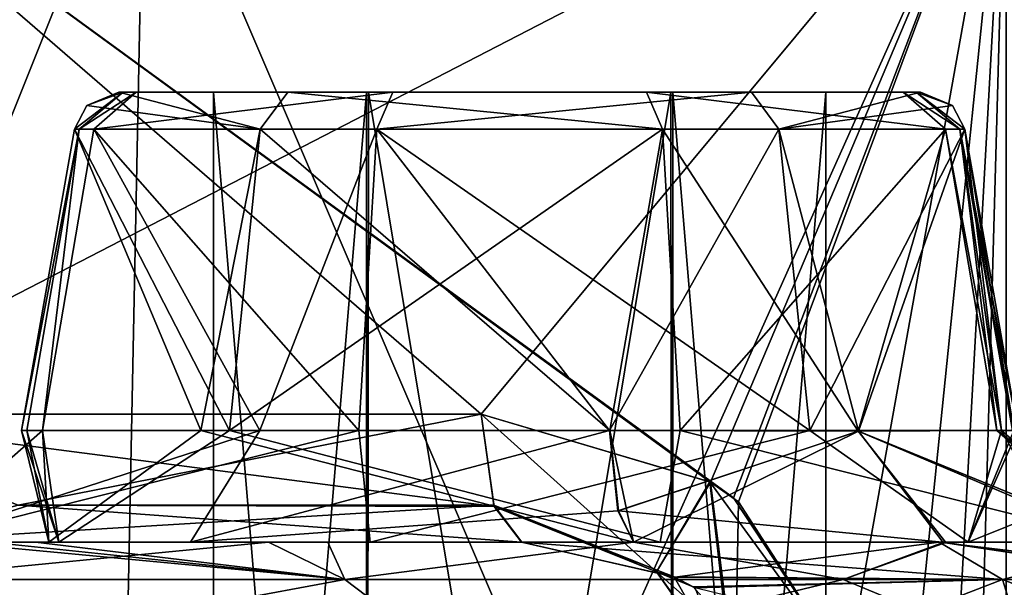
# Model space of a CAD drawing. Header units: inches. Extents: x -10 to 10, y -2.3 to 4.3.
# Tile 63 of 256: x -8.294 to -8.075, y -1.812 to -1.686. Entities that reach past the tile are written whole.
import ezdxf

# ---------------------------------------------------------------- set-up
doc = ezdxf.new("R2010")
doc.units = ezdxf.units.IN
doc.header["$LTSCALE"] = 65.185185
doc.header["$MEASUREMENT"] = 0
for name, color, linetype in [('101', 7, 'CONTINUOUS'), ('103', 7, 'CONTINUOUS'), ('104', 7, 'CONTINUOUS'), ('105', 7, 'CONTINUOUS'), ('106', 7, 'CONTINUOUS'), ('107', 7, 'CONTINUOUS'), ('108', 7, 'CONTINUOUS'), ('109', 7, 'CONTINUOUS'), ('110', 7, 'CONTINUOUS'), ('111', 7, 'CONTINUOUS'), ('112', 7, 'CONTINUOUS'), ('113', 7, 'CONTINUOUS'), ('116', 7, 'CONTINUOUS'), ('117', 7, 'CONTINUOUS'), ('12460', 7, 'CONTINUOUS'), ('12461', 7, 'CONTINUOUS'), ('12464', 7, 'CONTINUOUS'), ('12465', 7, 'CONTINUOUS'), ('12466', 7, 'CONTINUOUS'), ('12467', 7, 'CONTINUOUS'), ('12468', 7, 'CONTINUOUS'), ('12469', 7, 'CONTINUOUS'), ('12470', 7, 'CONTINUOUS'), ('128', 7, 'CONTINUOUS'), ('38', 7, 'CONTINUOUS'), ('39', 7, 'CONTINUOUS'), ('40', 7, 'CONTINUOUS'), ('41', 7, 'CONTINUOUS'), ('42', 7, 'CONTINUOUS'), ('43', 7, 'CONTINUOUS'), ('6085', 7, 'CONTINUOUS'), ('6234', 7, 'CONTINUOUS'), ('8585', 7, 'CONTINUOUS'), ('8594', 7, 'CONTINUOUS')]:
    doc.layers.add(name, color=color, linetype=linetype)

msp = doc.modelspace()

# ---------------------------------------------------------------- linework, layer by layer
at = {"layer": '101', "linetype": 'Continuous'}
for points in [[(-8.13552, -1.79214, -4.05543), (-8.075, -1.63343, -4.06853), (-8.35327, -1.63343, -3.95327), (-8.13552, -1.79214, -4.05543)], [(-8.14082, -1.7886, -4.05474), (-8.13552, -1.79214, -4.05543), (-8.35327, -1.63343, -3.95327), (-8.14082, -1.7886, -4.05474)], [(-8.19155, -1.77357, -4.04318), (-8.14082, -1.7886, -4.05474), (-8.35327, -1.63343, -3.95327), (-8.19155, -1.77357, -4.04318)], [(-8.34623, -1.77357, -3.94991), (-8.19155, -1.77357, -4.04318), (-8.35327, -1.63343, -3.95327), (-8.34623, -1.77357, -3.94991)], [(-8.11028, -1.83043, -4.05658), (-8.075, -1.63343, -4.06853), (-8.13552, -1.79214, -4.05543), (-8.11028, -1.83043, -4.05658)], [(-8.075, -1.95857, -4.05149), (-8.075, -1.63343, -4.06853), (-8.11028, -1.83043, -4.05658), (-8.075, -1.95857, -4.05149)]]:
    msp.add_3dface(points, dxfattribs=at)
at = {"layer": '103', "linetype": 'Continuous'}
for points in [[(-8.14082, -1.7886, -4.05474), (-8.19155, -1.77357, -4.04318), (-8.15264, -1.80859, -4.03725), (-8.14082, -1.7886, -4.05474)], [(-8.15264, -1.80859, -4.03725), (-8.19155, -1.77357, -4.04318), (-8.18864, -1.79408, -4.03397), (-8.15264, -1.80859, -4.03725)], [(-8.13569, -1.83268, -4.03632), (-8.14082, -1.7886, -4.05474), (-8.15264, -1.80859, -4.03725), (-8.13569, -1.83268, -4.03632)], [(-8.11028, -1.83043, -4.05658), (-8.13552, -1.79214, -4.05543), (-8.14082, -1.7886, -4.05474), (-8.11028, -1.83043, -4.05658)], [(-8.11028, -1.83043, -4.05658), (-8.14082, -1.7886, -4.05474), (-8.13569, -1.83268, -4.03632), (-8.11028, -1.83043, -4.05658)], [(-8.14873, -1.80971, -4.01064), (-8.15264, -1.80859, -4.03725), (-8.18864, -1.79408, -4.03397), (-8.14873, -1.80971, -4.01064)], [(-8.18258, -1.802, -4.01468), (-8.14873, -1.80971, -4.01064), (-8.18864, -1.79408, -4.03397), (-8.18258, -1.802, -4.01468)], [(-8.13569, -1.83268, -4.03632), (-8.15264, -1.80859, -4.03725), (-8.14873, -1.80971, -4.01064), (-8.13569, -1.83268, -4.03632)], [(-8.13569, -1.83268, -4.03632), (-8.14873, -1.80971, -4.01064), (-8.14411, -1.81211, -4.0096), (-8.13569, -1.83268, -4.03632)]]:
    msp.add_3dface(points, dxfattribs=at)
at = {"layer": '104', "linetype": 'Continuous'}
for points in [[(-8.14873, -1.80971, -4.01064), (-8.18258, -1.802, -4.01468), (-8.07582, -1.81024, -3.94372), (-8.14873, -1.80971, -4.01064)], [(-8.07582, -1.81024, -3.94372), (-8.18258, -1.802, -4.01468), (-8.08987, -1.802, -3.92859), (-8.07582, -1.81024, -3.94372)], [(-8.14411, -1.81211, -4.0096), (-8.14873, -1.80971, -4.01064), (-8.07582, -1.81024, -3.94372), (-8.14411, -1.81211, -4.0096)], [(-8.06949, -1.83043, -3.95054), (-8.14411, -1.81211, -4.0096), (-8.07582, -1.81024, -3.94372), (-8.06949, -1.83043, -3.95054)]]:
    msp.add_3dface(points, dxfattribs=at)
at = {"layer": '105', "linetype": 'Continuous'}
for points in [[(-8.21617, -1.802, -3.92779), (-8.18258, -1.802, -4.01468), (-8.32537, -1.802, -3.92829), (-8.21617, -1.802, -3.92779)], [(-8.31721, -1.802, -3.83215), (-8.21617, -1.802, -3.92779), (-8.32537, -1.802, -3.92829), (-8.31721, -1.802, -3.83215)], [(-8.28751, -1.802, -3.69823), (-8.31721, -1.802, -3.83215), (-8.2905, -1.802, -3.67584), (-8.28751, -1.802, -3.69823)], [(-8.2905, -1.802, -3.67584), (-8.31721, -1.802, -3.83215), (-8.30062, -1.802, -3.68324), (-8.2905, -1.802, -3.67584)], [(-8.22559, -1.802, -3.65024), (-8.28751, -1.802, -3.69823), (-8.2905, -1.802, -3.67584), (-8.22559, -1.802, -3.65024)], [(-8.15773, -1.802, -3.65378), (-8.28751, -1.802, -3.69823), (-8.22559, -1.802, -3.65024), (-8.15773, -1.802, -3.65378)], [(-8.08346, -1.802, -3.89025), (-8.18258, -1.802, -4.01468), (-8.21617, -1.802, -3.92779), (-8.08346, -1.802, -3.89025)], [(-8.08987, -1.802, -3.92859), (-8.18258, -1.802, -4.01468), (-8.08346, -1.802, -3.89025), (-8.08987, -1.802, -3.92859)], [(-8.0475, -1.802, -3.75584), (-8.08987, -1.802, -3.92859), (-8.08346, -1.802, -3.89025), (-8.0475, -1.802, -3.75584)], [(-8.08987, -1.802, -3.92859), (-8.0475, -1.802, -3.75584), (-8.04282, -1.802, -3.84855), (-8.08987, -1.802, -3.92859)]]:
    msp.add_3dface(points, dxfattribs=at)
at = {"layer": '106', "linetype": 'Continuous'}
for points in [[(-8.21617, -1.802, -3.92779), (-8.31721, -1.802, -3.83215), (-8.21868, -1.77721, -3.89638), (-8.21617, -1.802, -3.92779)], [(-8.31721, -1.802, -3.83215), (-8.28751, -1.802, -3.69823), (-8.28893, -1.77721, -3.82361), (-8.31721, -1.802, -3.83215)], [(-8.21868, -1.77721, -3.89638), (-8.31721, -1.802, -3.83215), (-8.28893, -1.77721, -3.82361), (-8.21868, -1.77721, -3.89638)], [(-8.29246, -1.77721, -3.80781), (-8.28751, -1.802, -3.69823), (-8.29364, -1.77721, -3.79166), (-8.29246, -1.77721, -3.80781)], [(-8.29364, -1.77721, -3.79166), (-8.28751, -1.802, -3.69823), (-8.25382, -1.77721, -3.70666), (-8.29364, -1.77721, -3.79166)], [(-8.28893, -1.77721, -3.82361), (-8.28751, -1.802, -3.69823), (-8.29246, -1.77721, -3.80781), (-8.28893, -1.77721, -3.82361)], [(-8.28751, -1.802, -3.69823), (-8.15773, -1.802, -3.65378), (-8.25382, -1.77721, -3.70666), (-8.28751, -1.802, -3.69823)], [(-8.25382, -1.77721, -3.70666), (-8.15773, -1.802, -3.65378), (-8.16302, -1.77721, -3.68285), (-8.25382, -1.77721, -3.70666)], [(-8.11862, -1.77721, -3.88161), (-8.21617, -1.802, -3.92779), (-8.21868, -1.77721, -3.89638), (-8.11862, -1.77721, -3.88161)], [(-8.08346, -1.802, -3.89025), (-8.21617, -1.802, -3.92779), (-8.11862, -1.77721, -3.88161), (-8.08346, -1.802, -3.89025)], [(-8.16302, -1.77721, -3.68285), (-8.15773, -1.802, -3.65378), (-8.16108, -1.79502, -3.67272), (-8.16302, -1.77721, -3.68285)], [(-8.07239, -1.77721, -3.79166), (-8.08346, -1.802, -3.89025), (-8.11862, -1.77721, -3.88161), (-8.07239, -1.77721, -3.79166)], [(-8.08346, -1.802, -3.89025), (-8.07239, -1.77721, -3.79166), (-8.07331, -1.77721, -3.77741), (-8.08346, -1.802, -3.89025)], [(-8.06613, -1.79498, -3.76078), (-8.08346, -1.802, -3.89025), (-8.07605, -1.77721, -3.7634), (-8.06613, -1.79498, -3.76078)], [(-8.07605, -1.77721, -3.7634), (-8.08346, -1.802, -3.89025), (-8.07331, -1.77721, -3.77741), (-8.07605, -1.77721, -3.7634)], [(-8.0475, -1.802, -3.75584), (-8.08346, -1.802, -3.89025), (-8.06613, -1.79498, -3.76078), (-8.0475, -1.802, -3.75584)]]:
    msp.add_3dface(points, dxfattribs=at)
at = {"layer": '107', "linetype": 'Continuous'}
for points in [[(-8.29246, -1.77721, -3.80781), (-8.29364, -1.77721, -3.79166), (-8.28077, -1.71026, -3.80618), (-8.29246, -1.77721, -3.80781)], [(-8.28077, -1.71026, -3.80618), (-8.29364, -1.77721, -3.79166), (-8.28184, -1.71026, -3.79166), (-8.28077, -1.71026, -3.80618)], [(-8.28893, -1.77721, -3.82361), (-8.29246, -1.77721, -3.80781), (-8.28077, -1.71026, -3.80618), (-8.28893, -1.77721, -3.82361)], [(-8.21868, -1.77721, -3.89638), (-8.28893, -1.77721, -3.82361), (-8.27757, -1.71026, -3.82039), (-8.21868, -1.77721, -3.89638)], [(-8.27757, -1.71026, -3.82039), (-8.28893, -1.77721, -3.82361), (-8.28077, -1.71026, -3.80618), (-8.27757, -1.71026, -3.82039)], [(-8.21475, -1.71026, -3.88525), (-8.21868, -1.77721, -3.89638), (-8.27757, -1.71026, -3.82039), (-8.21475, -1.71026, -3.88525)], [(-8.11862, -1.77721, -3.88161), (-8.21868, -1.77721, -3.89638), (-8.21475, -1.71026, -3.88525), (-8.11862, -1.77721, -3.88161)], [(-8.12544, -1.71026, -3.87197), (-8.11862, -1.77721, -3.88161), (-8.21475, -1.71026, -3.88525), (-8.12544, -1.71026, -3.87197)], [(-8.08419, -1.71026, -3.79166), (-8.11862, -1.77721, -3.88161), (-8.12544, -1.71026, -3.87197), (-8.08419, -1.71026, -3.79166)], [(-8.07239, -1.77721, -3.79166), (-8.11862, -1.77721, -3.88161), (-8.08419, -1.71026, -3.79166), (-8.07239, -1.77721, -3.79166)]]:
    msp.add_3dface(points, dxfattribs=at)
at = {"layer": '108', "linetype": 'Continuous'}
for points in [[(-8.29364, -1.77721, -3.79166), (-8.25382, -1.77721, -3.70666), (-8.28184, -1.71026, -3.79166), (-8.29364, -1.77721, -3.79166)], [(-8.28184, -1.71026, -3.79166), (-8.25382, -1.77721, -3.70666), (-8.24059, -1.71026, -3.71134), (-8.28184, -1.71026, -3.79166)], [(-8.25382, -1.77721, -3.70666), (-8.16302, -1.77721, -3.68285), (-8.24059, -1.71026, -3.71134), (-8.25382, -1.77721, -3.70666)], [(-8.24059, -1.71026, -3.71134), (-8.16302, -1.77721, -3.68285), (-8.15128, -1.71026, -3.69806), (-8.24059, -1.71026, -3.71134)], [(-8.15128, -1.71026, -3.69806), (-8.16302, -1.77721, -3.68285), (-8.10786, -1.77729, -3.71046), (-8.15128, -1.71026, -3.69806)], [(-8.08846, -1.71026, -3.76292), (-8.15128, -1.71026, -3.69806), (-8.10786, -1.77729, -3.71046), (-8.08846, -1.71026, -3.76292)], [(-8.07605, -1.77721, -3.7634), (-8.08846, -1.71026, -3.76292), (-8.10786, -1.77729, -3.71046), (-8.07605, -1.77721, -3.7634)], [(-8.08846, -1.71026, -3.76292), (-8.07605, -1.77721, -3.7634), (-8.08526, -1.71026, -3.77713), (-8.08846, -1.71026, -3.76292)], [(-8.07331, -1.77721, -3.77741), (-8.07239, -1.77721, -3.79166), (-8.08526, -1.71026, -3.77713), (-8.07331, -1.77721, -3.77741)], [(-8.07239, -1.77721, -3.79166), (-8.08419, -1.71026, -3.79166), (-8.08526, -1.71026, -3.77713), (-8.07239, -1.77721, -3.79166)], [(-8.07605, -1.77721, -3.7634), (-8.07331, -1.77721, -3.77741), (-8.08526, -1.71026, -3.77713), (-8.07605, -1.77721, -3.7634)]]:
    msp.add_3dface(points, dxfattribs=at)
at = {"layer": '109', "linetype": 'Continuous'}
for points in [[(-8.27914, -1.70501, -3.79166), (-8.24059, -1.71026, -3.71134), (-8.27199, -1.702, -3.79166), (-8.27914, -1.70501, -3.79166)], [(-8.27199, -1.702, -3.79166), (-8.24059, -1.71026, -3.71134), (-8.2345, -1.702, -3.71913), (-8.27199, -1.702, -3.79166)], [(-8.24059, -1.71026, -3.71134), (-8.15128, -1.71026, -3.69806), (-8.2345, -1.702, -3.71913), (-8.24059, -1.71026, -3.71134)], [(-8.2345, -1.702, -3.71913), (-8.15128, -1.71026, -3.69806), (-8.15485, -1.702, -3.70729), (-8.2345, -1.702, -3.71913)], [(-8.15128, -1.71026, -3.69806), (-8.08846, -1.71026, -3.76292), (-8.15485, -1.702, -3.70729), (-8.15128, -1.71026, -3.69806)], [(-8.08846, -1.71026, -3.76292), (-8.09788, -1.702, -3.76578), (-8.15485, -1.702, -3.70729), (-8.08846, -1.71026, -3.76292)], [(-8.08846, -1.71026, -3.76292), (-8.08526, -1.71026, -3.77713), (-8.09788, -1.702, -3.76578), (-8.08846, -1.71026, -3.76292)], [(-8.09788, -1.702, -3.76578), (-8.08526, -1.71026, -3.77713), (-8.09501, -1.702, -3.77858), (-8.09788, -1.702, -3.76578)], [(-8.08526, -1.71026, -3.77713), (-8.08419, -1.71026, -3.79166), (-8.09501, -1.702, -3.77858), (-8.08526, -1.71026, -3.77713)], [(-8.09501, -1.702, -3.77858), (-8.08419, -1.71026, -3.79166), (-8.08689, -1.70501, -3.79166), (-8.09501, -1.702, -3.77858)], [(-8.09404, -1.702, -3.79166), (-8.09501, -1.702, -3.77858), (-8.08689, -1.70501, -3.79166), (-8.09404, -1.702, -3.79166)], [(-8.28184, -1.71026, -3.79166), (-8.24059, -1.71026, -3.71134), (-8.27914, -1.70501, -3.79166), (-8.28184, -1.71026, -3.79166)]]:
    msp.add_3dface(points, dxfattribs=at)
at = {"layer": '110', "linetype": 'Continuous'}
for points in [[(-8.27199, -1.702, -3.79166), (-8.2345, -1.702, -3.71913), (-8.25101, -1.702, -3.79166), (-8.27199, -1.702, -3.79166)], [(-8.27102, -1.702, -3.80473), (-8.27199, -1.702, -3.79166), (-8.21657, -1.702, -3.85077), (-8.27102, -1.702, -3.80473)], [(-8.27199, -1.702, -3.79166), (-8.25101, -1.702, -3.79166), (-8.21657, -1.702, -3.85077), (-8.27199, -1.702, -3.79166)], [(-8.26815, -1.702, -3.81753), (-8.27102, -1.702, -3.80473), (-8.21657, -1.702, -3.85077), (-8.26815, -1.702, -3.81753)], [(-8.21118, -1.702, -3.87602), (-8.26815, -1.702, -3.81753), (-8.21657, -1.702, -3.85077), (-8.21118, -1.702, -3.87602)], [(-8.25101, -1.702, -3.79166), (-8.2345, -1.702, -3.71913), (-8.21703, -1.702, -3.73281), (-8.25101, -1.702, -3.79166)], [(-8.2345, -1.702, -3.71913), (-8.15485, -1.702, -3.70729), (-8.14945, -1.702, -3.73254), (-8.2345, -1.702, -3.71913)], [(-8.21703, -1.702, -3.73281), (-8.2345, -1.702, -3.71913), (-8.14945, -1.702, -3.73254), (-8.21703, -1.702, -3.73281)], [(-8.13153, -1.702, -3.86418), (-8.21118, -1.702, -3.87602), (-8.21657, -1.702, -3.85077), (-8.13153, -1.702, -3.86418)], [(-8.149, -1.702, -3.8505), (-8.13153, -1.702, -3.86418), (-8.21657, -1.702, -3.85077), (-8.149, -1.702, -3.8505)], [(-8.15485, -1.702, -3.70729), (-8.09788, -1.702, -3.76578), (-8.14945, -1.702, -3.73254), (-8.15485, -1.702, -3.70729)], [(-8.09788, -1.702, -3.76578), (-8.09501, -1.702, -3.77858), (-8.14945, -1.702, -3.73254), (-8.09788, -1.702, -3.76578)], [(-8.09501, -1.702, -3.77858), (-8.09404, -1.702, -3.79166), (-8.14945, -1.702, -3.73254), (-8.09501, -1.702, -3.77858)], [(-8.14945, -1.702, -3.73254), (-8.09404, -1.702, -3.79166), (-8.11501, -1.702, -3.79166), (-8.14945, -1.702, -3.73254)], [(-8.11501, -1.702, -3.79166), (-8.13153, -1.702, -3.86418), (-8.149, -1.702, -3.8505), (-8.11501, -1.702, -3.79166)], [(-8.09404, -1.702, -3.79166), (-8.13153, -1.702, -3.86418), (-8.11501, -1.702, -3.79166), (-8.09404, -1.702, -3.79166)]]:
    msp.add_3dface(points, dxfattribs=at)
at = {"layer": '111', "linetype": 'Continuous'}
for points in [[(-8.28077, -1.71026, -3.80618), (-8.28184, -1.71026, -3.79166), (-8.27102, -1.702, -3.80473), (-8.28077, -1.71026, -3.80618)], [(-8.28184, -1.71026, -3.79166), (-8.27914, -1.70501, -3.79166), (-8.27102, -1.702, -3.80473), (-8.28184, -1.71026, -3.79166)], [(-8.27757, -1.71026, -3.82039), (-8.28077, -1.71026, -3.80618), (-8.26815, -1.702, -3.81753), (-8.27757, -1.71026, -3.82039)], [(-8.28077, -1.71026, -3.80618), (-8.27102, -1.702, -3.80473), (-8.26815, -1.702, -3.81753), (-8.28077, -1.71026, -3.80618)], [(-8.27914, -1.70501, -3.79166), (-8.27199, -1.702, -3.79166), (-8.27102, -1.702, -3.80473), (-8.27914, -1.70501, -3.79166)], [(-8.21475, -1.71026, -3.88525), (-8.27757, -1.71026, -3.82039), (-8.21118, -1.702, -3.87602), (-8.21475, -1.71026, -3.88525)], [(-8.27757, -1.71026, -3.82039), (-8.26815, -1.702, -3.81753), (-8.21118, -1.702, -3.87602), (-8.27757, -1.71026, -3.82039)], [(-8.12544, -1.71026, -3.87197), (-8.21475, -1.71026, -3.88525), (-8.13153, -1.702, -3.86418), (-8.12544, -1.71026, -3.87197)], [(-8.21475, -1.71026, -3.88525), (-8.21118, -1.702, -3.87602), (-8.13153, -1.702, -3.86418), (-8.21475, -1.71026, -3.88525)], [(-8.09404, -1.702, -3.79166), (-8.12544, -1.71026, -3.87197), (-8.13153, -1.702, -3.86418), (-8.09404, -1.702, -3.79166)], [(-8.12544, -1.71026, -3.87197), (-8.09404, -1.702, -3.79166), (-8.08689, -1.70501, -3.79166), (-8.12544, -1.71026, -3.87197)], [(-8.08419, -1.71026, -3.79166), (-8.12544, -1.71026, -3.87197), (-8.08689, -1.70501, -3.79166), (-8.08419, -1.71026, -3.79166)]]:
    msp.add_3dface(points, dxfattribs=at)
at = {"layer": '112', "linetype": 'Continuous'}
for points in [[(-8.25101, -1.702, -3.79166), (-8.21703, -1.702, -3.73281), (-8.25101, -2.11, -3.79166), (-8.25101, -1.702, -3.79166)], [(-8.25101, -2.11, -3.79166), (-8.21703, -1.702, -3.73281), (-8.21701, -2.11, -3.73277), (-8.25101, -2.11, -3.79166)], [(-8.21703, -1.702, -3.73281), (-8.14945, -1.702, -3.73254), (-8.21701, -2.11, -3.73277), (-8.21703, -1.702, -3.73281)], [(-8.21701, -2.11, -3.73277), (-8.14945, -1.702, -3.73254), (-8.14901, -2.11, -3.73277), (-8.21701, -2.11, -3.73277)], [(-8.14945, -1.702, -3.73254), (-8.11501, -1.702, -3.79166), (-8.14901, -2.11, -3.73277), (-8.14945, -1.702, -3.73254)], [(-8.14901, -2.11, -3.73277), (-8.11501, -1.702, -3.79166), (-8.11501, -2.11, -3.79166), (-8.14901, -2.11, -3.73277)]]:
    msp.add_3dface(points, dxfattribs=at)
at = {"layer": '113', "linetype": 'Continuous'}
for points in [[(-8.21657, -1.702, -3.85077), (-8.25101, -1.702, -3.79166), (-8.21701, -2.11, -3.85055), (-8.21657, -1.702, -3.85077)], [(-8.25101, -1.702, -3.79166), (-8.25101, -2.11, -3.79166), (-8.21701, -2.11, -3.85055), (-8.25101, -1.702, -3.79166)], [(-8.14901, -2.11, -3.85055), (-8.21657, -1.702, -3.85077), (-8.21701, -2.11, -3.85055), (-8.14901, -2.11, -3.85055)], [(-8.149, -1.702, -3.8505), (-8.21657, -1.702, -3.85077), (-8.14901, -2.11, -3.85055), (-8.149, -1.702, -3.8505)], [(-8.11501, -2.11, -3.79166), (-8.149, -1.702, -3.8505), (-8.14901, -2.11, -3.85055), (-8.11501, -2.11, -3.79166)], [(-8.11501, -1.702, -3.79166), (-8.149, -1.702, -3.8505), (-8.11501, -2.11, -3.79166), (-8.11501, -1.702, -3.79166)]]:
    msp.add_3dface(points, dxfattribs=at)
at = {"layer": '116', "linetype": 'Continuous'}
for points in [[(-8.16302, -1.77721, -3.68285), (-8.16108, -1.79502, -3.67272), (-8.10786, -1.77729, -3.71046), (-8.16302, -1.77721, -3.68285)], [(-8.06613, -1.79498, -3.76078), (-8.07605, -1.77721, -3.7634), (-8.10786, -1.77729, -3.71046), (-8.06613, -1.79498, -3.76078)], [(-8.10786, -1.77729, -3.71046), (-8.16108, -1.79502, -3.67272), (-8.08841, -1.80205, -3.69049), (-8.10786, -1.77729, -3.71046)], [(-8.0475, -1.802, -3.75584), (-8.06613, -1.79498, -3.76078), (-8.10786, -1.77729, -3.71046), (-8.0475, -1.802, -3.75584)], [(-8.0475, -1.802, -3.75584), (-8.10786, -1.77729, -3.71046), (-8.08841, -1.80205, -3.69049), (-8.0475, -1.802, -3.75584)], [(-8.16108, -1.79502, -3.67272), (-8.15773, -1.802, -3.65378), (-8.08841, -1.80205, -3.69049), (-8.16108, -1.79502, -3.67272)]]:
    msp.add_3dface(points, dxfattribs=at)
at = {"layer": '117', "linetype": 'Continuous'}
for points in [[(-8.22186, -1.81024, -3.62883), (-8.31013, -1.802, -3.69141), (-8.32418, -1.81024, -3.67628), (-8.22186, -1.81024, -3.62883)], [(-8.30062, -1.802, -3.68324), (-8.31013, -1.802, -3.69141), (-8.22186, -1.81024, -3.62883), (-8.30062, -1.802, -3.68324)], [(-8.2905, -1.802, -3.67584), (-8.30062, -1.802, -3.68324), (-8.22186, -1.81024, -3.62883), (-8.2905, -1.802, -3.67584)], [(-8.22559, -1.802, -3.65024), (-8.2905, -1.802, -3.67584), (-8.22186, -1.81024, -3.62883), (-8.22559, -1.802, -3.65024)], [(-8.15773, -1.802, -3.65378), (-8.22559, -1.802, -3.65024), (-8.22186, -1.81024, -3.62883), (-8.15773, -1.802, -3.65378)], [(-8.1112, -1.81024, -3.65058), (-8.15773, -1.802, -3.65378), (-8.22186, -1.81024, -3.62883), (-8.1112, -1.81024, -3.65058)], [(-8.08841, -1.80205, -3.69049), (-8.15773, -1.802, -3.65378), (-8.1112, -1.81024, -3.65058), (-8.08841, -1.80205, -3.69049)], [(-8.03445, -1.81024, -3.73322), (-8.08841, -1.80205, -3.69049), (-8.1112, -1.81024, -3.65058), (-8.03445, -1.81024, -3.73322)], [(-8.07582, -1.81024, -3.94372), (-8.08987, -1.802, -3.92859), (-8.04282, -1.802, -3.84855), (-8.07582, -1.81024, -3.94372)], [(-8.0475, -1.802, -3.75584), (-8.08841, -1.80205, -3.69049), (-8.03445, -1.81024, -3.73322), (-8.0475, -1.802, -3.75584)], [(-8.07582, -1.81024, -3.94372), (-8.04282, -1.802, -3.84855), (-8.02094, -1.81024, -3.84519), (-8.07582, -1.81024, -3.94372)], [(-8.19527, -1.83043, -3.61826), (-8.32418, -1.81024, -3.67628), (-8.33051, -1.83043, -3.66946), (-8.19527, -1.83043, -3.61826)], [(-8.22186, -1.81024, -3.62883), (-8.32418, -1.81024, -3.67628), (-8.19527, -1.83043, -3.61826), (-8.22186, -1.81024, -3.62883)], [(-8.1112, -1.81024, -3.65058), (-8.22186, -1.81024, -3.62883), (-8.19527, -1.83043, -3.61826), (-8.1112, -1.81024, -3.65058)], [(-8.06272, -1.83043, -3.67606), (-8.1112, -1.81024, -3.65058), (-8.19527, -1.83043, -3.61826), (-8.06272, -1.83043, -3.67606)], [(-8.03445, -1.81024, -3.73322), (-8.1112, -1.81024, -3.65058), (-8.06272, -1.83043, -3.67606), (-8.03445, -1.81024, -3.73322)], [(-8.06949, -1.83043, -3.95054), (-8.07582, -1.81024, -3.94372), (-8.02094, -1.81024, -3.84519), (-8.06949, -1.83043, -3.95054)]]:
    msp.add_3dface(points, dxfattribs=at)
at = {"layer": '12460', "linetype": 'Continuous'}
for points in [[(-8.19155, -1.77357, 4.04318), (-8.14064, -1.78863, 4.05477), (-8.15263, -1.80859, 4.03727), (-8.19155, -1.77357, 4.04318)], [(-8.18875, -1.79375, 4.03431), (-8.19155, -1.77357, 4.04318), (-8.15263, -1.80859, 4.03727), (-8.18875, -1.79375, 4.03431)], [(-8.14064, -1.78863, 4.05477), (-8.13514, -1.83268, 4.03782), (-8.15263, -1.80859, 4.03727), (-8.14064, -1.78863, 4.05477)], [(-8.14064, -1.78863, 4.05477), (-8.1344, -1.79299, 4.05556), (-8.13514, -1.83268, 4.03782), (-8.14064, -1.78863, 4.05477)], [(-8.18251, -1.802, 4.01462), (-8.18875, -1.79375, 4.03431), (-8.14857, -1.80976, 4.01058), (-8.18251, -1.802, 4.01462)], [(-8.18875, -1.79375, 4.03431), (-8.15263, -1.80859, 4.03727), (-8.14857, -1.80976, 4.01058), (-8.18875, -1.79375, 4.03431)], [(-8.1344, -1.79299, 4.05556), (-8.11028, -1.83043, 4.05658), (-8.13514, -1.83268, 4.03782), (-8.1344, -1.79299, 4.05556)], [(-8.15263, -1.80859, 4.03727), (-8.12791, -1.83043, 4.00479), (-8.1445, -1.81189, 4.00969), (-8.15263, -1.80859, 4.03727)], [(-8.13514, -1.83268, 4.03782), (-8.12791, -1.83043, 4.00479), (-8.15263, -1.80859, 4.03727), (-8.13514, -1.83268, 4.03782)], [(-8.14857, -1.80976, 4.01058), (-8.15263, -1.80859, 4.03727), (-8.1445, -1.81189, 4.00969), (-8.14857, -1.80976, 4.01058)]]:
    msp.add_3dface(points, dxfattribs=at)
at = {"layer": '12461', "linetype": 'Continuous'}
for points in [[(-8.08987, -1.802, 3.92859), (-8.18251, -1.802, 4.01462), (-8.14857, -1.80976, 4.01058), (-8.08987, -1.802, 3.92859)], [(-8.07582, -1.81024, 3.94372), (-8.08987, -1.802, 3.92859), (-8.14857, -1.80976, 4.01058), (-8.07582, -1.81024, 3.94372)], [(-8.07582, -1.81024, 3.94372), (-8.14857, -1.80976, 4.01058), (-8.1445, -1.81189, 4.00969), (-8.07582, -1.81024, 3.94372)], [(-8.12791, -1.83043, 4.00479), (-8.07582, -1.81024, 3.94372), (-8.1445, -1.81189, 4.00969), (-8.12791, -1.83043, 4.00479)], [(-8.06949, -1.83043, 3.95054), (-8.07582, -1.81024, 3.94372), (-8.12791, -1.83043, 4.00479), (-8.06949, -1.83043, 3.95054)]]:
    msp.add_3dface(points, dxfattribs=at)
at = {"layer": '12464', "linetype": 'Continuous'}
for points in [[(-8.29246, -1.77721, 3.7755), (-8.29364, -1.77721, 3.79166), (-8.28077, -1.71026, 3.77713), (-8.29246, -1.77721, 3.7755)], [(-8.28077, -1.71026, 3.77713), (-8.29364, -1.77721, 3.79166), (-8.28184, -1.71026, 3.79166), (-8.28077, -1.71026, 3.77713)], [(-8.28893, -1.77721, 3.7597), (-8.29246, -1.77721, 3.7755), (-8.28077, -1.71026, 3.77713), (-8.28893, -1.77721, 3.7597)], [(-8.24066, -1.77721, 3.69723), (-8.28893, -1.77721, 3.7597), (-8.27757, -1.71026, 3.76292), (-8.24066, -1.77721, 3.69723)], [(-8.27757, -1.71026, 3.76292), (-8.28893, -1.77721, 3.7597), (-8.28077, -1.71026, 3.77713), (-8.27757, -1.71026, 3.76292)], [(-8.21475, -1.71026, 3.69806), (-8.24066, -1.77721, 3.69723), (-8.27757, -1.71026, 3.76292), (-8.21475, -1.71026, 3.69806)], [(-8.16305, -1.77721, 3.68284), (-8.24066, -1.77721, 3.69723), (-8.21475, -1.71026, 3.69806), (-8.16305, -1.77721, 3.68284)], [(-8.12544, -1.71026, 3.71134), (-8.16305, -1.77721, 3.68284), (-8.21475, -1.71026, 3.69806), (-8.12544, -1.71026, 3.71134)], [(-8.1078, -1.77729, 3.71051), (-8.16305, -1.77721, 3.68284), (-8.12544, -1.71026, 3.71134), (-8.1078, -1.77729, 3.71051)], [(-8.08419, -1.71026, 3.79166), (-8.1078, -1.77729, 3.71051), (-8.12544, -1.71026, 3.71134), (-8.08419, -1.71026, 3.79166)], [(-8.07605, -1.77721, 3.76341), (-8.1078, -1.77729, 3.71051), (-8.08419, -1.71026, 3.79166), (-8.07605, -1.77721, 3.76341)], [(-8.07239, -1.77721, 3.79166), (-8.07331, -1.77721, 3.77741), (-8.08419, -1.71026, 3.79166), (-8.07239, -1.77721, 3.79166)], [(-8.07331, -1.77721, 3.77741), (-8.07605, -1.77721, 3.76341), (-8.08419, -1.71026, 3.79166), (-8.07331, -1.77721, 3.77741)]]:
    msp.add_3dface(points, dxfattribs=at)
at = {"layer": '12465', "linetype": 'Continuous'}
for points in [[(-8.29364, -1.77721, 3.79166), (-8.24741, -1.77721, 3.88161), (-8.28184, -1.71026, 3.79166), (-8.29364, -1.77721, 3.79166)], [(-8.28184, -1.71026, 3.79166), (-8.24741, -1.77721, 3.88161), (-8.24059, -1.71026, 3.87197), (-8.28184, -1.71026, 3.79166)], [(-8.24741, -1.77721, 3.88161), (-8.14735, -1.77721, 3.89638), (-8.15128, -1.71026, 3.88525), (-8.24741, -1.77721, 3.88161)], [(-8.24059, -1.71026, 3.87197), (-8.24741, -1.77721, 3.88161), (-8.15128, -1.71026, 3.88525), (-8.24059, -1.71026, 3.87197)], [(-8.15128, -1.71026, 3.88525), (-8.14735, -1.77721, 3.89638), (-8.08846, -1.71026, 3.82039), (-8.15128, -1.71026, 3.88525)], [(-8.14735, -1.77721, 3.89638), (-8.0771, -1.77721, 3.82361), (-8.08846, -1.71026, 3.82039), (-8.14735, -1.77721, 3.89638)], [(-8.08846, -1.71026, 3.82039), (-8.0771, -1.77721, 3.82361), (-8.08526, -1.71026, 3.80618), (-8.08846, -1.71026, 3.82039)], [(-8.0771, -1.77721, 3.82361), (-8.07357, -1.77721, 3.80781), (-8.08526, -1.71026, 3.80618), (-8.0771, -1.77721, 3.82361)], [(-8.07357, -1.77721, 3.80781), (-8.07239, -1.77721, 3.79166), (-8.08526, -1.71026, 3.80618), (-8.07357, -1.77721, 3.80781)], [(-8.07239, -1.77721, 3.79166), (-8.08419, -1.71026, 3.79166), (-8.08526, -1.71026, 3.80618), (-8.07239, -1.77721, 3.79166)]]:
    msp.add_3dface(points, dxfattribs=at)
at = {"layer": '12466', "linetype": 'Continuous'}
for points in [[(-8.27914, -1.70501, 3.79166), (-8.24059, -1.71026, 3.87197), (-8.27199, -1.702, 3.79166), (-8.27914, -1.70501, 3.79166)], [(-8.27199, -1.702, 3.79166), (-8.24059, -1.71026, 3.87197), (-8.2345, -1.702, 3.86418), (-8.27199, -1.702, 3.79166)], [(-8.24059, -1.71026, 3.87197), (-8.15128, -1.71026, 3.88525), (-8.2345, -1.702, 3.86418), (-8.24059, -1.71026, 3.87197)], [(-8.2345, -1.702, 3.86418), (-8.15128, -1.71026, 3.88525), (-8.15485, -1.702, 3.87602), (-8.2345, -1.702, 3.86418)], [(-8.08846, -1.71026, 3.82039), (-8.09788, -1.702, 3.81753), (-8.15485, -1.702, 3.87602), (-8.08846, -1.71026, 3.82039)], [(-8.15128, -1.71026, 3.88525), (-8.08846, -1.71026, 3.82039), (-8.15485, -1.702, 3.87602), (-8.15128, -1.71026, 3.88525)], [(-8.09788, -1.702, 3.81753), (-8.08526, -1.71026, 3.80618), (-8.09501, -1.702, 3.80473), (-8.09788, -1.702, 3.81753)], [(-8.08846, -1.71026, 3.82039), (-8.08526, -1.71026, 3.80618), (-8.09788, -1.702, 3.81753), (-8.08846, -1.71026, 3.82039)], [(-8.09404, -1.702, 3.79166), (-8.09501, -1.702, 3.80473), (-8.08689, -1.70501, 3.79166), (-8.09404, -1.702, 3.79166)], [(-8.09501, -1.702, 3.80473), (-8.08419, -1.71026, 3.79166), (-8.08689, -1.70501, 3.79166), (-8.09501, -1.702, 3.80473)], [(-8.08526, -1.71026, 3.80618), (-8.08419, -1.71026, 3.79166), (-8.09501, -1.702, 3.80473), (-8.08526, -1.71026, 3.80618)], [(-8.28184, -1.71026, 3.79166), (-8.24059, -1.71026, 3.87197), (-8.27914, -1.70501, 3.79166), (-8.28184, -1.71026, 3.79166)]]:
    msp.add_3dface(points, dxfattribs=at)
at = {"layer": '12467', "linetype": 'Continuous'}
for points in [[(-8.27102, -1.702, 3.77858), (-8.27199, -1.702, 3.79166), (-8.21657, -1.702, 3.73254), (-8.27102, -1.702, 3.77858)], [(-8.27199, -1.702, 3.79166), (-8.2345, -1.702, 3.86418), (-8.25101, -1.702, 3.79166), (-8.27199, -1.702, 3.79166)], [(-8.27199, -1.702, 3.79166), (-8.25101, -1.702, 3.79166), (-8.21657, -1.702, 3.73254), (-8.27199, -1.702, 3.79166)], [(-8.26815, -1.702, 3.76578), (-8.27102, -1.702, 3.77858), (-8.21657, -1.702, 3.73254), (-8.26815, -1.702, 3.76578)], [(-8.21118, -1.702, 3.70729), (-8.26815, -1.702, 3.76578), (-8.21657, -1.702, 3.73254), (-8.21118, -1.702, 3.70729)], [(-8.25101, -1.702, 3.79166), (-8.2345, -1.702, 3.86418), (-8.21703, -1.702, 3.8505), (-8.25101, -1.702, 3.79166)], [(-8.21703, -1.702, 3.8505), (-8.2345, -1.702, 3.86418), (-8.14945, -1.702, 3.85077), (-8.21703, -1.702, 3.8505)], [(-8.2345, -1.702, 3.86418), (-8.15485, -1.702, 3.87602), (-8.14945, -1.702, 3.85077), (-8.2345, -1.702, 3.86418)], [(-8.149, -1.702, 3.73281), (-8.13153, -1.702, 3.71913), (-8.21657, -1.702, 3.73254), (-8.149, -1.702, 3.73281)], [(-8.13153, -1.702, 3.71913), (-8.21118, -1.702, 3.70729), (-8.21657, -1.702, 3.73254), (-8.13153, -1.702, 3.71913)], [(-8.15485, -1.702, 3.87602), (-8.09788, -1.702, 3.81753), (-8.14945, -1.702, 3.85077), (-8.15485, -1.702, 3.87602)], [(-8.09501, -1.702, 3.80473), (-8.09404, -1.702, 3.79166), (-8.14945, -1.702, 3.85077), (-8.09501, -1.702, 3.80473)], [(-8.09788, -1.702, 3.81753), (-8.09501, -1.702, 3.80473), (-8.14945, -1.702, 3.85077), (-8.09788, -1.702, 3.81753)], [(-8.14945, -1.702, 3.85077), (-8.09404, -1.702, 3.79166), (-8.11501, -1.702, 3.79166), (-8.14945, -1.702, 3.85077)], [(-8.11501, -1.702, 3.79166), (-8.13153, -1.702, 3.71913), (-8.149, -1.702, 3.73281), (-8.11501, -1.702, 3.79166)], [(-8.09404, -1.702, 3.79166), (-8.13153, -1.702, 3.71913), (-8.11501, -1.702, 3.79166), (-8.09404, -1.702, 3.79166)]]:
    msp.add_3dface(points, dxfattribs=at)
at = {"layer": '12468', "linetype": 'Continuous'}
for points in [[(-8.28184, -1.71026, 3.79166), (-8.27914, -1.70501, 3.79166), (-8.27102, -1.702, 3.77858), (-8.28184, -1.71026, 3.79166)], [(-8.28077, -1.71026, 3.77713), (-8.28184, -1.71026, 3.79166), (-8.27102, -1.702, 3.77858), (-8.28077, -1.71026, 3.77713)], [(-8.27757, -1.71026, 3.76292), (-8.28077, -1.71026, 3.77713), (-8.26815, -1.702, 3.76578), (-8.27757, -1.71026, 3.76292)], [(-8.28077, -1.71026, 3.77713), (-8.27102, -1.702, 3.77858), (-8.26815, -1.702, 3.76578), (-8.28077, -1.71026, 3.77713)], [(-8.27914, -1.70501, 3.79166), (-8.27199, -1.702, 3.79166), (-8.27102, -1.702, 3.77858), (-8.27914, -1.70501, 3.79166)], [(-8.27757, -1.71026, 3.76292), (-8.26815, -1.702, 3.76578), (-8.21118, -1.702, 3.70729), (-8.27757, -1.71026, 3.76292)], [(-8.21475, -1.71026, 3.69806), (-8.27757, -1.71026, 3.76292), (-8.21118, -1.702, 3.70729), (-8.21475, -1.71026, 3.69806)], [(-8.21475, -1.71026, 3.69806), (-8.21118, -1.702, 3.70729), (-8.13153, -1.702, 3.71913), (-8.21475, -1.71026, 3.69806)], [(-8.12544, -1.71026, 3.71134), (-8.21475, -1.71026, 3.69806), (-8.13153, -1.702, 3.71913), (-8.12544, -1.71026, 3.71134)], [(-8.09404, -1.702, 3.79166), (-8.12544, -1.71026, 3.71134), (-8.13153, -1.702, 3.71913), (-8.09404, -1.702, 3.79166)], [(-8.12544, -1.71026, 3.71134), (-8.09404, -1.702, 3.79166), (-8.08689, -1.70501, 3.79166), (-8.12544, -1.71026, 3.71134)], [(-8.08419, -1.71026, 3.79166), (-8.12544, -1.71026, 3.71134), (-8.08689, -1.70501, 3.79166), (-8.08419, -1.71026, 3.79166)]]:
    msp.add_3dface(points, dxfattribs=at)
at = {"layer": '12469', "linetype": 'Continuous'}
for points in [[(-8.25101, -2.11, 3.79166), (-8.21703, -1.702, 3.8505), (-8.21701, -2.11, 3.85055), (-8.25101, -2.11, 3.79166)], [(-8.25101, -1.702, 3.79166), (-8.21703, -1.702, 3.8505), (-8.25101, -2.11, 3.79166), (-8.25101, -1.702, 3.79166)], [(-8.21703, -1.702, 3.8505), (-8.14945, -1.702, 3.85077), (-8.21701, -2.11, 3.85055), (-8.21703, -1.702, 3.8505)], [(-8.21701, -2.11, 3.85055), (-8.14945, -1.702, 3.85077), (-8.14901, -2.11, 3.85055), (-8.21701, -2.11, 3.85055)], [(-8.14945, -1.702, 3.85077), (-8.11501, -1.702, 3.79166), (-8.14901, -2.11, 3.85055), (-8.14945, -1.702, 3.85077)], [(-8.14901, -2.11, 3.85055), (-8.11501, -1.702, 3.79166), (-8.11501, -2.11, 3.79166), (-8.14901, -2.11, 3.85055)]]:
    msp.add_3dface(points, dxfattribs=at)
at = {"layer": '12470', "linetype": 'Continuous'}
for points in [[(-8.25101, -1.702, 3.79166), (-8.25101, -2.11, 3.79166), (-8.21701, -2.11, 3.73277), (-8.25101, -1.702, 3.79166)], [(-8.21657, -1.702, 3.73254), (-8.25101, -1.702, 3.79166), (-8.21701, -2.11, 3.73277), (-8.21657, -1.702, 3.73254)], [(-8.14901, -2.11, 3.73277), (-8.21657, -1.702, 3.73254), (-8.21701, -2.11, 3.73277), (-8.14901, -2.11, 3.73277)], [(-8.149, -1.702, 3.73281), (-8.21657, -1.702, 3.73254), (-8.14901, -2.11, 3.73277), (-8.149, -1.702, 3.73281)], [(-8.11501, -2.11, 3.79166), (-8.149, -1.702, 3.73281), (-8.14901, -2.11, 3.73277), (-8.11501, -2.11, 3.79166)], [(-8.11501, -1.702, 3.79166), (-8.149, -1.702, 3.73281), (-8.11501, -2.11, 3.79166), (-8.11501, -1.702, 3.79166)]]:
    msp.add_3dface(points, dxfattribs=at)
at = {"layer": '128', "linetype": 'Continuous'}
for points in [[(-8.19155, -1.77357, -4.04318), (-8.34623, -1.77357, -3.94991), (-8.18864, -1.79408, -4.03397), (-8.19155, -1.77357, -4.04318)], [(-8.18864, -1.79408, -4.03397), (-8.34623, -1.77357, -3.94991), (-8.29438, -1.79376, -3.98145), (-8.18864, -1.79408, -4.03397)], [(-8.32537, -1.802, -3.92829), (-8.18258, -1.802, -4.01468), (-8.29438, -1.79376, -3.98145), (-8.32537, -1.802, -3.92829)], [(-8.18258, -1.802, -4.01468), (-8.18864, -1.79408, -4.03397), (-8.29438, -1.79376, -3.98145), (-8.18258, -1.802, -4.01468)]]:
    msp.add_3dface(points, dxfattribs=at)
at = {"layer": '38', "linetype": 'Continuous'}
for points in [[(-8.075, -1.63343, 4.06853), (-8.34623, -1.77357, 3.94991), (-8.35327, -1.63343, 3.95327), (-8.075, -1.63343, 4.06853)], [(-8.19155, -1.77357, 4.04318), (-8.34623, -1.77357, 3.94991), (-8.075, -1.63343, 4.06853), (-8.19155, -1.77357, 4.04318)], [(-8.14064, -1.78863, 4.05477), (-8.19155, -1.77357, 4.04318), (-8.075, -1.63343, 4.06853), (-8.14064, -1.78863, 4.05477)], [(-8.1344, -1.79299, 4.05556), (-8.14064, -1.78863, 4.05477), (-8.075, -1.63343, 4.06853), (-8.1344, -1.79299, 4.05556)], [(-8.11028, -1.83043, 4.05658), (-8.1344, -1.79299, 4.05556), (-8.075, -1.63343, 4.06853), (-8.11028, -1.83043, 4.05658)], [(-8.10173, -1.89471, 4.05389), (-8.11028, -1.83043, 4.05658), (-8.075, -1.63343, 4.06853), (-8.10173, -1.89471, 4.05389)], [(-8.09304, -1.95857, 4.05106), (-8.10173, -1.89471, 4.05389), (-8.075, -1.63343, 4.06853), (-8.09304, -1.95857, 4.05106)], [(-8.08402, -1.95857, 4.05138), (-8.09304, -1.95857, 4.05106), (-8.075, -1.63343, 4.06853), (-8.08402, -1.95857, 4.05138)], [(-8.075, -1.95857, 4.05149), (-8.08402, -1.95857, 4.05138), (-8.075, -1.63343, 4.06853), (-8.075, -1.95857, 4.05149)]]:
    msp.add_3dface(points, dxfattribs=at)
at = {"layer": '39', "linetype": 'Continuous'}
for points in [[(-8.34623, -1.77357, 3.94991), (-8.19155, -1.77357, 4.04318), (-8.29438, -1.79376, 3.98145), (-8.34623, -1.77357, 3.94991)], [(-8.29438, -1.79376, 3.98145), (-8.19155, -1.77357, 4.04318), (-8.18875, -1.79375, 4.03431), (-8.29438, -1.79376, 3.98145)], [(-8.18875, -1.79375, 4.03431), (-8.18251, -1.802, 4.01462), (-8.3249, -1.802, 3.92876), (-8.18875, -1.79375, 4.03431)], [(-8.29438, -1.79376, 3.98145), (-8.18875, -1.79375, 4.03431), (-8.3249, -1.802, 3.92876), (-8.29438, -1.79376, 3.98145)]]:
    msp.add_3dface(points, dxfattribs=at)
at = {"layer": '40', "linetype": 'Continuous'}
for points in [[(-8.3249, -1.802, 3.92876), (-8.18251, -1.802, 4.01462), (-8.28532, -1.802, 3.88743), (-8.3249, -1.802, 3.92876)], [(-8.31721, -1.802, 3.75116), (-8.3249, -1.802, 3.92876), (-8.28532, -1.802, 3.88743), (-8.31721, -1.802, 3.75116)], [(-8.31721, -1.802, 3.75116), (-8.25606, -1.802, 3.67202), (-8.31013, -1.802, 3.69141), (-8.31721, -1.802, 3.75116)], [(-8.31013, -1.802, 3.69141), (-8.25606, -1.802, 3.67202), (-8.23878, -1.802, 3.65293), (-8.31013, -1.802, 3.69141)], [(-8.28532, -1.802, 3.88743), (-8.18251, -1.802, 4.01462), (-8.15181, -1.802, 3.92826), (-8.28532, -1.802, 3.88743)], [(-8.25606, -1.802, 3.67202), (-8.15773, -1.802, 3.65378), (-8.23878, -1.802, 3.65293), (-8.25606, -1.802, 3.67202)], [(-8.15181, -1.802, 3.92826), (-8.18251, -1.802, 4.01462), (-8.08987, -1.802, 3.92859), (-8.15181, -1.802, 3.92826)], [(-8.04882, -1.802, 3.83215), (-8.15181, -1.802, 3.92826), (-8.08987, -1.802, 3.92859), (-8.04882, -1.802, 3.83215)], [(-8.04283, -1.802, 3.84856), (-8.04882, -1.802, 3.83215), (-8.08987, -1.802, 3.92859), (-8.04283, -1.802, 3.84856)]]:
    msp.add_3dface(points, dxfattribs=at)
at = {"layer": '41', "linetype": 'Continuous'}
for points in [[(-8.25606, -1.802, 3.67202), (-8.31721, -1.802, 3.75116), (-8.24066, -1.77721, 3.69723), (-8.25606, -1.802, 3.67202)], [(-8.31721, -1.802, 3.75116), (-8.28532, -1.802, 3.88743), (-8.28893, -1.77721, 3.7597), (-8.31721, -1.802, 3.75116)], [(-8.24066, -1.77721, 3.69723), (-8.31721, -1.802, 3.75116), (-8.28893, -1.77721, 3.7597), (-8.24066, -1.77721, 3.69723)], [(-8.29246, -1.77721, 3.7755), (-8.28532, -1.802, 3.88743), (-8.29364, -1.77721, 3.79166), (-8.29246, -1.77721, 3.7755)], [(-8.29364, -1.77721, 3.79166), (-8.28532, -1.802, 3.88743), (-8.24741, -1.77721, 3.88161), (-8.29364, -1.77721, 3.79166)], [(-8.28893, -1.77721, 3.7597), (-8.28532, -1.802, 3.88743), (-8.29246, -1.77721, 3.7755), (-8.28893, -1.77721, 3.7597)], [(-8.28532, -1.802, 3.88743), (-8.15181, -1.802, 3.92826), (-8.24741, -1.77721, 3.88161), (-8.28532, -1.802, 3.88743)], [(-8.16121, -1.79498, 3.67275), (-8.25606, -1.802, 3.67202), (-8.16305, -1.77721, 3.68284), (-8.16121, -1.79498, 3.67275)], [(-8.16305, -1.77721, 3.68284), (-8.25606, -1.802, 3.67202), (-8.24066, -1.77721, 3.69723), (-8.16305, -1.77721, 3.68284)], [(-8.24741, -1.77721, 3.88161), (-8.15181, -1.802, 3.92826), (-8.14735, -1.77721, 3.89638), (-8.24741, -1.77721, 3.88161)], [(-8.15181, -1.802, 3.92826), (-8.04882, -1.802, 3.83215), (-8.14735, -1.77721, 3.89638), (-8.15181, -1.802, 3.92826)], [(-8.14735, -1.77721, 3.89638), (-8.04882, -1.802, 3.83215), (-8.0771, -1.77721, 3.82361), (-8.14735, -1.77721, 3.89638)], [(-8.04882, -1.802, 3.83215), (-8.04287, -1.802, 3.79409), (-8.0771, -1.77721, 3.82361), (-8.04882, -1.802, 3.83215)], [(-8.0771, -1.77721, 3.82361), (-8.04287, -1.802, 3.79409), (-8.07357, -1.77721, 3.80781), (-8.0771, -1.77721, 3.82361)], [(-8.07331, -1.77721, 3.77741), (-8.04749, -1.802, 3.75585), (-8.07605, -1.77721, 3.76341), (-8.07331, -1.77721, 3.77741)], [(-8.07605, -1.77721, 3.76341), (-8.04749, -1.802, 3.75585), (-8.06613, -1.79499, 3.76077), (-8.07605, -1.77721, 3.76341)], [(-8.15773, -1.802, 3.65378), (-8.25606, -1.802, 3.67202), (-8.16121, -1.79498, 3.67275), (-8.15773, -1.802, 3.65378)]]:
    msp.add_3dface(points, dxfattribs=at)
at = {"layer": '42', "linetype": 'Continuous'}
for points in [[(-8.16121, -1.79498, 3.67275), (-8.16305, -1.77721, 3.68284), (-8.1078, -1.77729, 3.71051), (-8.16121, -1.79498, 3.67275)], [(-8.07605, -1.77721, 3.76341), (-8.06613, -1.79499, 3.76077), (-8.1078, -1.77729, 3.71051), (-8.07605, -1.77721, 3.76341)], [(-8.15773, -1.802, 3.65378), (-8.16121, -1.79498, 3.67275), (-8.1078, -1.77729, 3.71051), (-8.15773, -1.802, 3.65378)], [(-8.08897, -1.80205, 3.68997), (-8.15773, -1.802, 3.65378), (-8.1078, -1.77729, 3.71051), (-8.08897, -1.80205, 3.68997)], [(-8.06613, -1.79499, 3.76077), (-8.04749, -1.802, 3.75585), (-8.1078, -1.77729, 3.71051), (-8.06613, -1.79499, 3.76077)], [(-8.04749, -1.802, 3.75585), (-8.08897, -1.80205, 3.68997), (-8.1078, -1.77729, 3.71051), (-8.04749, -1.802, 3.75585)]]:
    msp.add_3dface(points, dxfattribs=at)
at = {"layer": '43', "linetype": 'Continuous'}
for points in [[(-8.31013, -1.802, 3.69141), (-8.23878, -1.802, 3.65293), (-8.32418, -1.81024, 3.67628), (-8.31013, -1.802, 3.69141)], [(-8.32418, -1.81024, 3.67628), (-8.23878, -1.802, 3.65293), (-8.22186, -1.81024, 3.62883), (-8.32418, -1.81024, 3.67628)], [(-8.23878, -1.802, 3.65293), (-8.15773, -1.802, 3.65378), (-8.22186, -1.81024, 3.62883), (-8.23878, -1.802, 3.65293)], [(-8.22186, -1.81024, 3.62883), (-8.15773, -1.802, 3.65378), (-8.1112, -1.81024, 3.65058), (-8.22186, -1.81024, 3.62883)], [(-8.15773, -1.802, 3.65378), (-8.08897, -1.80205, 3.68997), (-8.1112, -1.81024, 3.65058), (-8.15773, -1.802, 3.65378)], [(-8.1112, -1.81024, 3.65058), (-8.08897, -1.80205, 3.68997), (-8.03445, -1.81024, 3.73322), (-8.1112, -1.81024, 3.65058)], [(-8.04283, -1.802, 3.84856), (-8.08987, -1.802, 3.92859), (-8.02094, -1.81024, 3.84519), (-8.04283, -1.802, 3.84856)], [(-8.02094, -1.81024, 3.84519), (-8.08987, -1.802, 3.92859), (-8.07582, -1.81024, 3.94372), (-8.02094, -1.81024, 3.84519)], [(-8.08897, -1.80205, 3.68997), (-8.04749, -1.802, 3.75585), (-8.03445, -1.81024, 3.73322), (-8.08897, -1.80205, 3.68997)], [(-8.32418, -1.81024, 3.67628), (-8.22186, -1.81024, 3.62883), (-8.33051, -1.83043, 3.66946), (-8.32418, -1.81024, 3.67628)], [(-8.33051, -1.83043, 3.66946), (-8.22186, -1.81024, 3.62883), (-8.19527, -1.83043, 3.61826), (-8.33051, -1.83043, 3.66946)], [(-8.22186, -1.81024, 3.62883), (-8.1112, -1.81024, 3.65058), (-8.19527, -1.83043, 3.61826), (-8.22186, -1.81024, 3.62883)], [(-8.19527, -1.83043, 3.61826), (-8.1112, -1.81024, 3.65058), (-8.06272, -1.83043, 3.67606), (-8.19527, -1.83043, 3.61826)], [(-8.1112, -1.81024, 3.65058), (-8.03445, -1.81024, 3.73322), (-8.06272, -1.83043, 3.67606), (-8.1112, -1.81024, 3.65058)], [(-8.02094, -1.81024, 3.84519), (-8.07582, -1.81024, 3.94372), (-8.02419, -1.83043, 3.88666), (-8.02094, -1.81024, 3.84519)], [(-8.02419, -1.83043, 3.88666), (-8.07582, -1.81024, 3.94372), (-8.06949, -1.83043, 3.95054), (-8.02419, -1.83043, 3.88666)]]:
    msp.add_3dface(points, dxfattribs=at)
at = {"layer": '6085', "linetype": 'Continuous'}
for points in [[(-8.27528, -2.08043, -4.15851), (-8.44506, -2.08043, -4.04506), (-8.26631, -1.63343, -4.13687), (-8.27528, -2.08043, -4.15851)], [(-8.44506, -2.08043, -4.04506), (-8.4285, -1.63343, -4.0285), (-8.26631, -1.63343, -4.13687), (-8.44506, -2.08043, -4.04506)], [(-8.075, -2.08043, -4.19835), (-8.27528, -2.08043, -4.15851), (-8.075, -1.63343, -4.17492), (-8.075, -2.08043, -4.19835)], [(-8.27528, -2.08043, -4.15851), (-8.26631, -1.63343, -4.13687), (-8.075, -1.63343, -4.17492), (-8.27528, -2.08043, -4.15851)]]:
    msp.add_3dface(points, dxfattribs=at)
at = {"layer": '6234', "linetype": 'Continuous'}
for points in [[(-8.4285, -1.63343, 4.0285), (-8.44506, -2.08043, 4.04506), (-8.27528, -2.08043, 4.15851), (-8.4285, -1.63343, 4.0285)], [(-8.26631, -1.63343, 4.13687), (-8.4285, -1.63343, 4.0285), (-8.27528, -2.08043, 4.15851), (-8.26631, -1.63343, 4.13687)], [(-8.075, -2.08043, 4.19835), (-8.26631, -1.63343, 4.13687), (-8.27528, -2.08043, 4.15851), (-8.075, -2.08043, 4.19835)], [(-8.075, -1.63343, 4.17492), (-8.26631, -1.63343, 4.13687), (-8.075, -2.08043, 4.19835), (-8.075, -1.63343, 4.17492)]]:
    msp.add_3dface(points, dxfattribs=at)
at = {"layer": '8585', "linetype": 'Continuous'}
for points in [[(-9, -1.955, 13.9861), (-9, 0.545, 13.9861), (-3.55711, 0.545, 13.9861), (-9, -1.955, 13.9861)], [(-9, -1.955, 13.9861), (-3.55711, 0.545, 13.9861), (-3.55711, -1.955, 13.9861), (-9, -1.955, 13.9861)]]:
    msp.add_3dface(points, dxfattribs=at)
at = {"layer": '8594', "linetype": 'Continuous'}
for points in [[(-9, 0.545, 14.1431), (-9, -1.955, 14.1431), (-3.55711, -1.955, 14.1431), (-9, 0.545, 14.1431)], [(-3.55711, 0.545, 14.1431), (-9, 0.545, 14.1431), (-3.55711, -1.955, 14.1431), (-3.55711, 0.545, 14.1431)]]:
    msp.add_3dface(points, dxfattribs=at)

doc.saveas('drawing.dxf')
